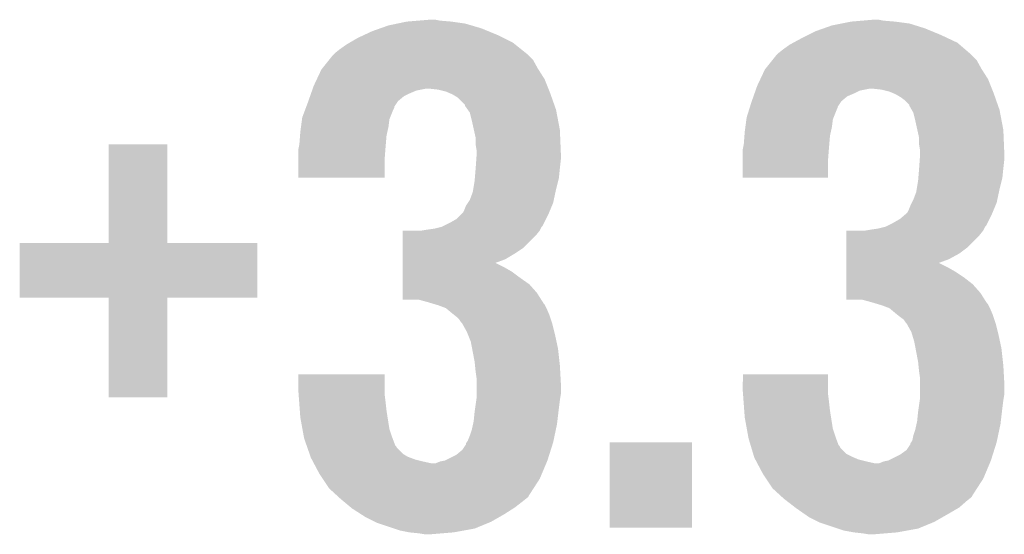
# Model space of a CAD drawing. Extents: x -9 to 122, y -9 to 65.
# Tile 41 of 256: x 32.79 to 35.4, y 13 to 14.37. Entities that reach past the tile are written whole.
import ezdxf

# ---------------------------------------------------------------- set-up
doc = ezdxf.new("R2010")
doc.units = 0
doc.layers.add('CLICKER_4_FOR_R7FA4M2A_V100_GTO', color=12, linetype='CONTINUOUS')

msp = doc.modelspace()

# ---------------------------------------------------------------- linework, layer by layer
at = {"layer": 'CLICKER_4_FOR_R7FA4M2A_V100_GTO'}
for points in [[(33.79343, 14.35862), (33.81756, 14.3637), (33.972502, 14.35862), (33.93694, 14.3637)], [(33.81756, 14.3637), (33.848038, 14.36624), (33.93694, 14.3637), (33.90646, 14.36624)], [(33.848038, 14.36624), (33.878518, 14.36878), (33.90646, 14.36624), (33.893762, 14.36878)], [(34.97072, 14.35862), (34.99612, 14.3637), (35.151062, 14.35862), (35.11296, 14.3637)], [(34.99612, 14.3637), (35.025328, 14.36624), (35.11296, 14.3637), (35.08248, 14.36624)], [(35.025328, 14.36624), (35.054538, 14.36878), (35.08248, 14.36624), (35.069782, 14.36878)], [(33.704348, 14.32814), (33.72612, 14.3383), (34.05886, 14.32814), (34.034188, 14.3383)], [(33.72612, 14.3383), (33.74771, 14.34592), (34.034188, 14.3383), (34.015682, 14.34592)], [(33.74771, 14.34592), (33.769302, 14.35354), (34.015682, 14.34592), (33.989774, 14.35354)], [(33.769302, 14.35354), (33.79343, 14.35862), (33.989774, 14.35354), (33.972502, 14.35862)], [(34.88182, 14.32814), (34.902142, 14.3383), (35.23488, 14.32814), (35.21021, 14.3383)], [(34.902142, 14.3383), (34.923736, 14.345922), (35.21021, 14.3383), (35.1917, 14.345922)], [(34.923736, 14.345922), (34.945322, 14.35354), (35.1917, 14.345922), (35.16732, 14.35354)], [(34.945322, 14.35354), (34.97072, 14.35862), (35.16732, 14.35354), (35.151062, 14.35862)], [(33.666246, 14.30782), (33.68802, 14.32052), (34.0995, 14.30782), (34.0741, 14.32052)], [(33.68802, 14.32052), (33.704348, 14.32814), (34.0741, 14.32052), (34.05886, 14.32814)], [(34.842994, 14.30782), (34.86658, 14.32052), (35.278062, 14.30782), (35.251074, 14.32052)], [(34.86658, 14.32052), (34.88182, 14.32814), (35.251074, 14.32052), (35.23488, 14.32814)], [(33.627062, 14.279882), (33.63976, 14.29004), (34.134424, 14.279882), (34.121726, 14.29004)], [(33.63976, 14.29004), (33.657538, 14.30274), (34.121726, 14.29004), (34.10585, 14.30274)], [(33.657538, 14.30274), (33.666246, 14.30782), (34.10585, 14.30274), (34.0995, 14.30782)], [(34.803082, 14.279882), (34.81578, 14.29004), (35.310658, 14.279882), (35.298806, 14.29004)], [(34.81578, 14.29004), (34.83356, 14.30274), (35.298806, 14.29004), (35.28399, 14.30274)], [(34.83356, 14.30274), (34.842994, 14.30782), (35.28399, 14.30274), (35.278062, 14.30782)], [(33.593532, 14.23924), (33.611818, 14.262098), (34.16554, 14.23924), (34.152842, 14.262098)], [(33.611818, 14.262098), (33.62198, 14.2748), (34.152842, 14.262098), (34.14014, 14.2748)], [(33.62198, 14.2748), (33.62452, 14.27734), (34.14014, 14.2748), (34.1376, 14.27734)], [(33.62452, 14.27734), (33.627062, 14.279882), (34.1376, 14.27734), (34.134424, 14.279882)], [(34.769552, 14.23924), (34.787838, 14.262098), (35.34156, 14.23924), (35.328862, 14.262098)], [(34.787838, 14.262098), (34.798, 14.2748), (35.328862, 14.262098), (35.316162, 14.2748)], [(34.798, 14.2748), (34.800542, 14.277342), (35.316162, 14.2748), (35.31362, 14.277342)], [(34.800542, 14.277342), (34.803082, 14.279882), (35.31362, 14.277342), (35.310658, 14.279882)], [(33.579546, 14.2113), (33.591502, 14.2367), (34.18332, 14.2113), (34.167158, 14.2367)], [(33.591502, 14.2367), (33.593532, 14.23924), (34.167158, 14.2367), (34.16554, 14.23924)], [(34.755566, 14.2113), (34.767522, 14.2367), (35.35934, 14.2113), (35.343178, 14.2367)], [(34.767522, 14.2367), (34.769552, 14.23924), (35.343178, 14.2367), (35.34156, 14.23924)], [(33.57118, 14.19352), (33.579546, 14.2113), (34.190432, 14.19352), (34.18332, 14.2113)], [(34.7472, 14.19352), (34.755566, 14.2113), (35.366452, 14.19352), (35.35934, 14.2113)], [(33.564008, 14.1732), (33.566696, 14.180818), (33.82518, 14.1732), (33.842958, 14.180818)], [(33.566696, 14.180818), (33.56849, 14.1859), (33.842958, 14.180818), (33.868358, 14.1859)], [(33.56849, 14.1859), (33.57118, 14.19352), (34.19348, 14.1859), (34.190432, 14.19352)], [(33.901378, 14.18336), (33.878518, 14.1859), (34.194496, 14.18336), (34.19348, 14.1859)], [(33.921698, 14.17828), (33.901378, 14.18336), (34.196528, 14.17828), (34.194496, 14.18336)], [(34.740028, 14.1732), (34.742716, 14.180818), (35.00374, 14.1732), (35.018978, 14.180818)], [(34.742716, 14.180818), (34.74451, 14.1859), (35.018978, 14.180818), (35.044378, 14.1859)], [(34.74451, 14.1859), (34.7472, 14.19352), (35.3695, 14.1859), (35.366452, 14.19352)], [(35.077398, 14.18336), (35.054538, 14.1859), (35.370516, 14.18336), (35.3695, 14.1859)], [(35.097718, 14.17828), (35.077398, 14.18336), (35.372548, 14.17828), (35.370516, 14.18336)], [(33.55594, 14.15034), (33.556834, 14.152878), (33.793008, 14.15034), (33.7947, 14.152878)], [(33.556834, 14.152878), (33.561318, 14.16558), (33.7947, 14.152878), (33.809942, 14.16558)], [(33.561318, 14.16558), (33.564008, 14.1732), (33.809942, 14.16558), (33.82518, 14.1732)], [(33.933552, 14.1732), (33.921698, 14.17828), (34.19856, 14.1732), (34.196528, 14.17828)], [(33.939478, 14.17066), (33.933552, 14.1732), (34.199458, 14.17066), (34.19856, 14.1732)], [(33.952178, 14.163042), (33.939478, 14.17066), (34.202146, 14.163042), (34.199458, 14.17066)], [(33.972494, 14.142726), (33.952178, 14.163042), (34.209316, 14.142726), (34.202146, 14.163042)], [(34.73196, 14.15034), (34.732854, 14.152878), (34.969028, 14.15034), (34.97072, 14.152878)], [(34.732854, 14.152878), (34.737338, 14.165578), (34.97072, 14.152878), (34.98596, 14.165578)], [(34.737338, 14.165578), (34.740028, 14.1732), (34.98596, 14.165578), (35.00374, 14.1732)], [(35.109572, 14.1732), (35.097718, 14.17828), (35.37458, 14.1732), (35.372548, 14.17828)], [(35.115498, 14.17066), (35.109572, 14.1732), (35.375478, 14.17066), (35.37458, 14.1732)], [(35.128198, 14.163042), (35.115498, 14.17066), (35.378166, 14.163042), (35.375478, 14.17066)], [(35.138358, 14.15542), (35.128198, 14.163042), (35.380856, 14.15542), (35.378166, 14.163042)], [(35.151054, 14.142726), (35.138358, 14.15542), (35.385336, 14.142726), (35.380856, 14.15542)], [(33.540702, 14.109704), (33.54832, 14.13002), (33.773874, 14.109704), (33.782, 14.13002)], [(33.54832, 14.13002), (33.550222, 14.135096), (33.782, 14.13002), (33.784538, 14.135096)], [(33.550222, 14.135096), (33.551176, 14.137636), (33.784538, 14.135096), (33.78454, 14.137636)], [(33.551176, 14.137636), (33.55594, 14.15034), (33.78454, 14.137636), (33.793008, 14.15034)], [(33.9725, 14.140184), (33.972494, 14.142726), (34.210214, 14.140184), (34.209316, 14.142726)], [(33.979762, 14.130018), (33.9725, 14.140184), (34.2138, 14.130018), (34.210214, 14.140184)], [(33.985198, 14.122404), (33.979762, 14.130018), (34.215252, 14.122404), (34.2138, 14.130018)], [(34.71926, 14.109702), (34.725608, 14.13002), (34.949894, 14.109702), (34.95802, 14.13002)], [(34.725608, 14.13002), (34.727196, 14.135096), (34.95802, 14.13002), (34.960558, 14.135096)], [(34.727196, 14.135096), (34.727988, 14.137636), (34.960558, 14.135096), (34.96056, 14.137636)], [(34.727988, 14.137636), (34.73196, 14.15034), (34.96056, 14.137636), (34.969028, 14.15034)], [(35.15106, 14.140186), (35.151054, 14.142726), (35.386232, 14.140186), (35.385336, 14.142726)], [(35.15687, 14.130018), (35.15106, 14.140186), (35.38982, 14.130018), (35.386232, 14.140186)], [(35.16122, 14.122402), (35.15687, 14.130018), (35.391272, 14.122402), (35.38982, 14.130018)], [(33.537314, 14.084302), (33.540022, 14.104616), (33.7693, 14.084302), (33.77184, 14.104616)], [(33.540022, 14.104616), (33.540702, 14.109704), (33.77184, 14.104616), (33.773874, 14.109704)], [(33.99028, 14.10208), (33.985198, 14.122404), (34.219122, 14.10208), (34.215252, 14.122404)], [(33.995926, 14.076678), (33.99028, 14.10208), (34.22396, 14.076678), (34.219122, 14.10208)], [(34.715872, 14.084302), (34.71858, 14.104616), (34.94532, 14.084302), (34.94786, 14.104616)], [(34.71858, 14.104616), (34.71926, 14.109702), (34.94786, 14.104616), (34.949894, 14.109702)], [(35.1663, 14.10208), (35.16122, 14.122402), (35.395142, 14.10208), (35.391272, 14.122402)], [(35.171946, 14.076678), (35.1663, 14.10208), (35.39998, 14.076678), (35.395142, 14.10208)], [(33.53562, 14.0716), (33.537314, 14.084302), (33.766476, 14.0716), (33.7693, 14.084302)], [(34.00044, 14.056362), (33.995926, 14.076678), (34.224808, 14.056362), (34.22396, 14.076678)], [(34.71418, 14.0716), (34.715872, 14.084302), (34.942496, 14.0716), (34.94532, 14.084302)], [(35.17646, 14.056362), (35.171946, 14.076678), (35.400828, 14.056362), (35.39998, 14.076678)], [(33.53308, 14.03858), (33.534838, 14.061438), (33.762314, 14.03858), (33.76422, 14.061438)], [(33.534838, 14.061438), (33.53562, 14.0716), (33.76422, 14.061438), (33.766476, 14.0716)], [(34.00044, 14.038582), (34.00044, 14.056362), (34.225548, 14.038582), (34.224808, 14.056362)], [(34.71164, 14.03858), (34.713398, 14.061438), (34.938334, 14.03858), (34.94024, 14.061438)], [(34.713398, 14.061438), (34.71418, 14.0716), (34.94024, 14.061438), (34.942496, 14.0716)], [(35.17646, 14.038582), (35.17646, 14.056362), (35.401568, 14.038582), (35.400828, 14.056362)], [(33.02762, 13.776982), (33.02764, 14.038558), (33.182582, 13.776982), (33.18256, 14.038558)], [(33.02764, 14.038558), (33.027642, 14.03858), (33.18256, 14.038558), (33.027642, 14.03858)], [(33.53054, 14.025882), (33.531554, 14.03096), (33.761288, 14.025882), (33.76168, 14.03096)], [(33.53054, 13.997942), (33.53054, 14.025882), (33.75914, 13.997942), (33.761288, 14.025882)], [(33.531554, 14.03096), (33.53308, 14.03858), (33.76168, 14.03096), (33.762314, 14.03858)], [(34.00298, 14.023342), (34.00044, 14.038582), (34.226184, 14.023342), (34.225548, 14.038582)], [(34.00298, 14.01572), (34.00298, 14.023342), (34.2265, 14.01572), (34.226184, 14.023342)], [(34.7091, 14.025882), (34.710114, 14.03096), (34.937308, 14.025882), (34.9377, 14.03096)], [(34.7091, 13.997942), (34.7091, 14.025882), (34.93516, 13.997942), (34.937308, 14.025882)], [(34.710114, 14.03096), (34.71164, 14.03858), (34.9377, 14.03096), (34.938334, 14.03858)], [(35.179, 14.023342), (35.17646, 14.038582), (35.402204, 14.023342), (35.401568, 14.038582)], [(35.179, 14.01572), (35.179, 14.023342), (35.40252, 14.01572), (35.402204, 14.023342)], [(33.53054, 13.949702), (33.53054, 13.997942), (33.759118, 13.949702), (33.75914, 13.997942)], [(34.00062, 13.97508), (34.002254, 13.99794), (34.22396, 13.97508), (34.2265, 13.99794)], [(34.002254, 13.99794), (34.00298, 14.008098), (34.2265, 13.99794), (34.2265, 14.008098)], [(34.00298, 14.008098), (34.00298, 14.01572), (34.2265, 14.008098), (34.2265, 14.01572)], [(34.7091, 13.949702), (34.7091, 13.997942), (34.935138, 13.949702), (34.93516, 13.997942)], [(35.17664, 13.97508), (35.178274, 13.99794), (35.39998, 13.97508), (35.40252, 13.99794)], [(35.178274, 13.99794), (35.179, 14.008098), (35.40252, 13.99794), (35.40252, 14.008098)], [(35.179, 14.008098), (35.179, 14.01572), (35.40252, 14.008098), (35.40252, 14.01572)], [(33.998534, 13.94968), (34.00044, 13.97254), (34.22142, 13.94968), (34.223706, 13.97254)], [(34.00044, 13.97254), (34.00062, 13.97508), (34.223706, 13.97254), (34.22396, 13.97508)], [(35.174554, 13.94968), (35.17646, 13.97254), (35.39744, 13.94968), (35.399726, 13.97254)], [(35.17646, 13.97254), (35.17664, 13.97508), (35.399726, 13.97254), (35.39998, 13.97508)], [(33.759118, 13.94968), (33.53054, 13.949702), (33.759118, 13.94968), (33.759118, 13.949702)], [(33.9979, 13.942058), (33.998534, 13.94968), (34.219514, 13.942058), (34.22142, 13.94968)], [(34.935138, 13.94968), (34.7091, 13.949702), (34.935138, 13.94968), (34.935138, 13.949702)], [(35.17392, 13.942058), (35.174554, 13.94968), (35.395534, 13.942058), (35.39744, 13.94968)], [(33.99282, 13.911582), (33.994088, 13.9192), (34.212166, 13.911582), (34.2138, 13.9192)], [(33.994088, 13.9192), (33.9979, 13.942058), (34.2138, 13.9192), (34.219514, 13.942058)], [(35.16884, 13.911582), (35.170108, 13.9192), (35.388186, 13.911582), (35.38982, 13.9192)], [(35.170108, 13.9192), (35.17392, 13.942058), (35.38982, 13.9192), (35.395534, 13.942058)], [(33.980118, 13.883638), (33.9852, 13.89126), (34.206178, 13.883638), (34.20781, 13.89126)], [(33.9852, 13.89126), (33.99282, 13.911582), (34.20781, 13.89126), (34.212166, 13.911582)], [(35.157408, 13.883638), (35.16122, 13.89126), (35.382198, 13.883638), (35.38383, 13.89126)], [(35.16122, 13.89126), (35.16884, 13.911582), (35.38383, 13.89126), (35.388186, 13.911582)], [(33.96996, 13.86332), (33.975042, 13.876022), (34.197712, 13.86332), (34.203004, 13.876022)], [(33.975042, 13.876022), (33.980118, 13.883638), (34.203004, 13.876022), (34.206178, 13.883638)], [(35.14852, 13.86332), (35.1536, 13.87602), (35.373732, 13.86332), (35.379024, 13.87602)], [(35.1536, 13.87602), (35.157408, 13.883638), (35.379024, 13.87602), (35.382198, 13.883638)], [(33.931858, 13.8303), (33.94964, 13.840462), (34.182048, 13.8303), (34.18713, 13.840462)], [(33.94964, 13.840462), (33.962338, 13.85316), (34.18713, 13.840462), (34.19348, 13.85316)], [(33.962338, 13.85316), (33.967422, 13.858244), (34.19348, 13.85316), (34.195598, 13.858244)], [(33.967422, 13.858244), (33.96996, 13.86332), (34.195598, 13.858244), (34.197712, 13.86332)], [(35.107878, 13.8303), (35.12566, 13.84046), (35.358068, 13.8303), (35.363148, 13.84046)], [(35.12566, 13.84046), (35.140478, 13.85316), (35.363148, 13.84046), (35.3695, 13.85316)], [(35.140478, 13.85316), (35.14344, 13.855698), (35.3695, 13.85316), (35.370556, 13.855698)], [(35.14344, 13.855698), (35.145982, 13.858244), (35.370556, 13.855698), (35.371618, 13.858244)], [(35.145982, 13.858244), (35.14852, 13.86332), (35.371618, 13.858244), (35.373732, 13.86332)], [(33.87344, 13.81252), (33.89122, 13.81506), (34.17189, 13.81252), (34.17316, 13.81506)], [(33.89122, 13.81506), (33.911524, 13.820136), (34.17316, 13.81506), (34.175698, 13.820136)], [(33.911524, 13.820136), (33.911542, 13.82014), (34.175698, 13.820136), (34.1757, 13.82014)], [(33.911542, 13.82014), (33.91662, 13.82268), (34.1757, 13.82014), (34.178238, 13.82268)], [(33.91662, 13.82268), (33.931858, 13.8303), (34.178238, 13.82268), (34.182048, 13.8303)], [(35.04946, 13.81252), (35.06724, 13.81506), (35.34791, 13.81252), (35.34918, 13.81506)], [(35.06724, 13.81506), (35.087544, 13.820136), (35.34918, 13.81506), (35.351718, 13.820136)], [(35.087544, 13.820136), (35.087562, 13.82014), (35.351718, 13.820136), (35.35172, 13.82014)], [(35.087562, 13.82014), (35.09264, 13.82268), (35.35172, 13.82014), (35.354258, 13.82268)], [(35.09264, 13.82268), (35.107878, 13.8303), (35.354258, 13.82268), (35.358068, 13.8303)], [(33.807416, 13.76426), (33.80742, 13.79728), (34.12744, 13.76426), (34.16046, 13.79728)], [(33.80742, 13.79728), (33.807422, 13.80998), (34.16046, 13.79728), (34.17062, 13.80998)], [(33.858202, 13.80998), (33.87344, 13.81252), (34.17062, 13.80998), (34.17189, 13.81252)], [(34.983436, 13.76426), (34.98344, 13.79728), (35.303458, 13.76426), (35.33648, 13.79728)], [(34.98344, 13.79728), (34.983442, 13.80998), (35.33648, 13.79728), (35.34664, 13.80998)], [(35.034222, 13.80998), (35.04946, 13.81252), (35.34664, 13.80998), (35.34791, 13.81252)], [(32.7914, 13.632202), (32.79142, 13.776938), (33.421298, 13.632202), (33.42132, 13.776938)], [(32.79142, 13.776938), (32.791422, 13.77696), (33.42132, 13.776938), (33.182582, 13.77696)], [(32.791422, 13.77696), (33.02762, 13.776982), (33.182582, 13.77696), (33.182582, 13.776982)], [(33.807414, 13.74902), (33.807416, 13.76426), (34.104582, 13.74902), (34.12744, 13.76426)], [(34.983434, 13.749018), (34.983436, 13.76426), (35.28314, 13.749018), (35.303458, 13.76426)], [(33.807412, 13.73378), (33.807414, 13.74902), (34.07918, 13.73378), (34.104582, 13.74902)], [(34.983432, 13.73378), (34.983434, 13.749018), (35.255198, 13.73378), (35.28314, 13.749018)], [(33.807408, 13.70076), (33.80741, 13.71092), (34.09696, 13.70076), (34.079178, 13.71092)], [(33.80741, 13.72362), (33.807412, 13.73378), (34.051366, 13.72362), (34.07918, 13.73378)], [(33.80741, 13.723618), (33.80741, 13.72362), (34.053784, 13.723618), (34.051366, 13.72362)], [(33.80741, 13.71092), (33.80741, 13.723618), (34.079178, 13.71092), (34.053784, 13.723618)], [(34.983428, 13.70076), (34.98343, 13.71092), (35.27298, 13.70076), (35.255198, 13.71092)], [(34.98343, 13.72362), (34.983432, 13.73378), (35.227386, 13.72362), (35.255198, 13.73378)], [(34.98343, 13.723618), (34.98343, 13.72362), (35.229804, 13.723618), (35.227386, 13.72362)], [(34.98343, 13.71092), (34.98343, 13.723618), (35.255198, 13.71092), (35.229804, 13.723618)], [(33.807404, 13.667738), (33.807406, 13.68552), (34.14268, 13.667738), (34.11728, 13.68552)], [(33.807406, 13.68552), (33.807408, 13.70076), (34.11728, 13.68552), (34.09696, 13.70076)], [(34.983424, 13.66774), (34.983426, 13.68552), (35.3187, 13.66774), (35.29584, 13.68552)], [(34.983426, 13.68552), (34.983428, 13.70076), (35.29584, 13.68552), (35.27298, 13.70076)], [(33.807402, 13.644878), (33.807404, 13.667738), (34.163, 13.644878), (34.14268, 13.667738)], [(34.983422, 13.644878), (34.983424, 13.66774), (35.33902, 13.644878), (35.3187, 13.66774)], [(33.027598, 13.63218), (32.7914, 13.632202), (33.421298, 13.63218), (33.421298, 13.632202)], [(33.0276, 13.632158), (33.027598, 13.63218), (33.18256, 13.632158), (33.421298, 13.63218)], [(33.02762, 13.368042), (33.0276, 13.632158), (33.182538, 13.368042), (33.18256, 13.632158)], [(33.8074, 13.627122), (33.807402, 13.644878), (34.174302, 13.627122), (34.163, 13.644878)], [(34.98342, 13.627122), (34.983422, 13.644878), (35.350322, 13.627122), (35.33902, 13.644878)], [(33.848038, 13.6271), (33.8074, 13.627122), (34.174316, 13.6271), (34.174302, 13.627122)], [(33.87598, 13.61948), (33.848038, 13.6271), (34.179166, 13.61948), (34.174316, 13.6271)], [(33.884456, 13.616938), (33.87598, 13.61948), (34.180782, 13.616938), (34.179166, 13.61948)], [(33.89293, 13.614396), (33.884456, 13.616938), (34.183322, 13.614396), (34.180782, 13.616938)], [(33.901382, 13.61186), (33.89293, 13.614396), (34.18459, 13.61186), (34.183322, 13.614396)], [(33.921698, 13.60424), (33.901382, 13.61186), (34.1884, 13.60424), (34.18459, 13.61186)], [(33.93694, 13.59154), (33.921698, 13.60424), (34.193844, 13.59154), (34.1884, 13.60424)], [(35.024058, 13.6271), (34.98342, 13.627122), (35.350336, 13.6271), (35.350322, 13.627122)], [(35.052, 13.61948), (35.024058, 13.6271), (35.355186, 13.61948), (35.350336, 13.6271)], [(35.060476, 13.616938), (35.052, 13.61948), (35.356802, 13.616938), (35.355186, 13.61948)], [(35.06895, 13.614396), (35.060476, 13.616938), (35.359342, 13.614396), (35.356802, 13.616938)], [(35.077402, 13.61186), (35.06895, 13.614396), (35.36061, 13.61186), (35.359342, 13.614396)], [(35.097718, 13.60424), (35.077402, 13.61186), (35.36442, 13.60424), (35.36061, 13.61186)], [(35.11296, 13.59154), (35.097718, 13.60424), (35.369864, 13.59154), (35.36442, 13.60424)], [(33.943292, 13.58646), (33.93694, 13.59154), (34.19602, 13.58646), (34.193844, 13.59154)], [(33.949638, 13.581382), (33.943292, 13.58646), (34.197714, 13.581382), (34.19602, 13.58646)], [(33.957258, 13.573762), (33.949638, 13.581382), (34.200252, 13.573762), (34.197714, 13.581382)], [(35.11931, 13.58646), (35.11296, 13.59154), (35.37204, 13.58646), (35.369864, 13.59154)], [(35.12566, 13.58138), (35.11931, 13.58646), (35.373734, 13.58138), (35.37204, 13.58646)], [(35.135818, 13.573762), (35.12566, 13.58138), (35.376272, 13.573762), (35.373734, 13.58138)], [(33.96234, 13.56614), (33.957258, 13.573762), (34.202792, 13.56614), (34.200252, 13.573762)], [(33.964878, 13.5636), (33.96234, 13.56614), (34.203638, 13.5636), (34.202792, 13.56614)], [(33.97758, 13.540742), (33.964878, 13.5636), (34.209354, 13.540742), (34.203638, 13.5636)], [(35.1409, 13.56614), (35.135818, 13.573762), (35.378812, 13.56614), (35.376272, 13.573762)], [(35.143438, 13.5636), (35.1409, 13.56614), (35.379658, 13.5636), (35.378812, 13.56614)], [(35.15614, 13.540742), (35.143438, 13.5636), (35.385374, 13.540742), (35.379658, 13.5636)], [(33.98063, 13.53312), (33.97758, 13.540742), (34.21126, 13.53312), (34.209354, 13.540742)], [(33.987738, 13.515342), (33.98063, 13.53312), (34.21507, 13.515342), (34.21126, 13.53312)], [(35.158428, 13.53312), (35.15614, 13.540742), (35.38728, 13.53312), (35.385374, 13.540742)], [(35.16376, 13.515342), (35.158428, 13.53312), (35.39109, 13.515342), (35.38728, 13.53312)], [(33.991126, 13.497558), (33.987738, 13.515342), (34.21888, 13.497558), (34.21507, 13.515342)], [(35.167148, 13.497558), (35.16376, 13.515342), (35.3949, 13.497558), (35.39109, 13.515342)], [(33.9979, 13.462), (33.991126, 13.497558), (34.222832, 13.462), (34.21888, 13.497558)], [(35.17392, 13.462), (35.167148, 13.497558), (35.398852, 13.462), (35.3949, 13.497558)], [(33.998916, 13.45184), (33.9979, 13.462), (34.22396, 13.45184), (34.222832, 13.462)], [(34.00044, 13.4366), (33.998916, 13.45184), (34.224808, 13.4366), (34.22396, 13.45184)], [(35.174936, 13.45184), (35.17392, 13.462), (35.39998, 13.45184), (35.398852, 13.462)], [(35.17646, 13.4366), (35.174936, 13.45184), (35.400828, 13.4366), (35.39998, 13.45184)], [(33.53054, 13.383258), (33.53056, 13.428958), (33.75914, 13.383258), (33.75914, 13.428958)], [(33.53056, 13.428958), (33.530562, 13.42898), (33.75914, 13.428958), (33.530562, 13.42898)], [(34.00298, 13.41882), (34.00044, 13.4366), (34.225796, 13.41882), (34.224808, 13.4366)], [(34.7091, 13.383258), (34.70912, 13.428958), (34.93516, 13.383258), (34.93516, 13.428958)], [(34.70912, 13.428958), (34.709122, 13.42898), (34.93516, 13.428958), (34.709122, 13.42898)], [(35.179, 13.41882), (35.17646, 13.4366), (35.401816, 13.41882), (35.400828, 13.4366)], [(34.00298, 13.406122), (34.00298, 13.41882), (34.2265, 13.406122), (34.225796, 13.41882)], [(34.00298, 13.375638), (34.00298, 13.406122), (34.2265, 13.375638), (34.2265, 13.406122)], [(35.179, 13.406122), (35.179, 13.41882), (35.40252, 13.406122), (35.401816, 13.41882)], [(35.179, 13.375638), (35.179, 13.406122), (35.40252, 13.375638), (35.40252, 13.406122)], [(33.531106, 13.37564), (33.53054, 13.383258), (33.75914, 13.37564), (33.75914, 13.383258)], [(33.53261, 13.35532), (33.531106, 13.37564), (33.76168, 13.35532), (33.75914, 13.37564)], [(34.00298, 13.365482), (34.00298, 13.375638), (34.224806, 13.365482), (34.2265, 13.375638)], [(34.709666, 13.37564), (34.7091, 13.383258), (34.93516, 13.37564), (34.93516, 13.383258)], [(34.71117, 13.35532), (34.709666, 13.37564), (34.9377, 13.35532), (34.93516, 13.37564)], [(35.179, 13.365482), (35.179, 13.375638), (35.400826, 13.365482), (35.40252, 13.375638)], [(33.182538, 13.36802), (33.02762, 13.368042), (33.182538, 13.36802), (33.182538, 13.368042)], [(33.534304, 13.33246), (33.53261, 13.35532), (33.76422, 13.33246), (33.76168, 13.35532)], [(33.99935, 13.34008), (34.002254, 13.3604), (34.22142, 13.34008), (34.22396, 13.3604)], [(34.002254, 13.3604), (34.00298, 13.365482), (34.22396, 13.3604), (34.224806, 13.365482)], [(34.712864, 13.33246), (34.71117, 13.35532), (34.94024, 13.33246), (34.9377, 13.35532)], [(35.17537, 13.34008), (35.178274, 13.3604), (35.39744, 13.34008), (35.39998, 13.3604)], [(35.178274, 13.3604), (35.179, 13.365482), (35.39998, 13.3604), (35.400826, 13.365482)], [(33.53562, 13.31468), (33.534304, 13.33246), (33.767028, 13.31468), (33.76422, 13.33246)], [(33.99536, 13.304522), (33.9979, 13.32992), (34.217236, 13.304522), (34.220224, 13.32992)], [(33.9979, 13.32992), (33.99935, 13.34008), (34.220224, 13.32992), (34.22142, 13.34008)], [(34.71418, 13.31468), (34.712864, 13.33246), (34.943048, 13.31468), (34.94024, 13.33246)], [(35.17138, 13.304522), (35.17392, 13.32992), (35.393256, 13.304522), (35.396244, 13.32992)], [(35.17392, 13.32992), (35.17537, 13.34008), (35.396244, 13.32992), (35.39744, 13.34008)], [(33.541164, 13.284198), (33.53562, 13.31468), (33.771842, 13.284198), (33.767028, 13.31468)], [(33.99028, 13.281662), (33.993666, 13.296902), (34.21313, 13.281662), (34.21634, 13.296902)], [(33.993666, 13.296902), (33.99536, 13.304522), (34.21634, 13.296902), (34.217236, 13.304522)], [(34.719724, 13.284198), (34.71418, 13.31468), (34.947862, 13.284198), (34.943048, 13.31468)], [(35.1663, 13.281662), (35.169686, 13.296902), (35.38915, 13.281662), (35.39236, 13.296902)], [(35.169686, 13.296902), (35.17138, 13.304522), (35.39236, 13.296902), (35.393256, 13.304522)], [(33.54532, 13.26134), (33.541164, 13.284198), (33.77946, 13.26134), (33.771842, 13.284198)], [(33.98012, 13.25372), (33.9852, 13.266418), (34.207248, 13.25372), (34.209922, 13.266418)], [(33.9852, 13.266418), (33.99028, 13.281662), (34.209922, 13.266418), (34.21313, 13.281662)], [(34.72388, 13.26134), (34.719724, 13.284198), (34.95548, 13.26134), (34.947862, 13.284198)], [(35.158682, 13.253722), (35.161222, 13.26642), (35.383268, 13.253722), (35.385942, 13.26642)], [(35.161222, 13.26642), (35.1663, 13.281662), (35.385942, 13.26642), (35.38915, 13.281662)], [(33.54578, 13.258802), (33.54532, 13.26134), (33.780414, 13.258802), (33.77946, 13.26134)], [(33.552004, 13.24102), (33.54578, 13.258802), (33.787084, 13.24102), (33.780414, 13.258802)], [(33.552896, 13.238476), (33.552004, 13.24102), (33.789622, 13.238476), (33.787084, 13.24102)], [(33.554672, 13.2334), (33.552896, 13.238476), (33.792162, 13.2334), (33.789622, 13.238476)], [(33.96488, 13.228322), (33.97504, 13.243564), (34.199764, 13.228322), (34.204576, 13.243564)], [(33.97504, 13.243564), (33.975044, 13.246106), (34.204576, 13.243564), (34.205378, 13.246106)], [(33.975044, 13.246106), (33.976734, 13.248642), (34.205378, 13.246106), (34.20618, 13.248642)], [(33.976734, 13.248642), (33.98012, 13.25372), (34.20618, 13.248642), (34.207248, 13.25372)], [(34.35604, 13.022602), (34.35606, 13.248618), (34.574458, 13.022602), (34.57448, 13.248618)], [(34.35606, 13.248618), (34.356062, 13.24864), (34.57448, 13.248618), (34.356062, 13.24864)], [(34.72434, 13.2588), (34.72388, 13.26134), (34.956434, 13.2588), (34.95548, 13.26134)], [(34.729674, 13.24102), (34.72434, 13.2588), (34.963104, 13.24102), (34.956434, 13.2588)], [(34.730438, 13.238476), (34.729674, 13.24102), (34.965642, 13.238476), (34.963104, 13.24102)], [(34.73196, 13.2334), (34.730438, 13.238476), (34.968182, 13.2334), (34.965642, 13.238476)], [(35.143442, 13.228322), (35.1536, 13.243564), (35.375784, 13.228322), (35.380596, 13.243564)], [(35.1536, 13.243564), (35.153604, 13.246106), (35.380596, 13.243564), (35.381398, 13.246106)], [(35.153604, 13.246106), (35.155294, 13.248642), (35.381398, 13.246106), (35.3822, 13.248642)], [(35.155294, 13.248642), (35.158682, 13.253722), (35.3822, 13.248642), (35.383268, 13.253722)], [(33.560006, 13.218158), (33.554672, 13.2334), (33.807402, 13.218158), (33.792162, 13.2334)], [(33.562672, 13.21054), (33.560006, 13.218158), (33.820098, 13.21054), (33.807402, 13.218158)], [(33.919162, 13.200382), (33.949638, 13.21562), (34.190942, 13.200382), (34.195752, 13.21562)], [(33.949638, 13.21562), (33.96488, 13.228322), (34.195752, 13.21562), (34.199764, 13.228322)], [(34.736532, 13.218158), (34.73196, 13.2334), (34.983424, 13.218158), (34.968182, 13.2334)], [(34.738818, 13.21054), (34.736532, 13.218158), (34.99866, 13.21054), (34.983424, 13.218158)], [(35.095182, 13.200382), (35.12566, 13.215622), (35.366962, 13.200382), (35.371774, 13.215622)], [(35.12566, 13.215622), (35.143442, 13.228322), (35.371774, 13.215622), (35.375784, 13.228322)], [(33.56356, 13.208002), (33.562672, 13.21054), (33.826868, 13.208002), (33.820098, 13.21054)], [(33.566252, 13.20292), (33.56356, 13.208002), (33.840422, 13.20292), (33.826868, 13.208002)], [(33.56894, 13.19784), (33.566252, 13.20292), (33.86074, 13.19784), (33.840422, 13.20292)], [(33.57163, 13.19276), (33.56894, 13.19784), (33.883602, 13.19276), (33.86074, 13.19784)], [(33.58642, 13.16482), (33.57163, 13.19276), (34.175966, 13.16482), (34.187732, 13.19276)], [(33.883602, 13.19276), (33.893764, 13.192762), (34.187732, 13.19276), (34.187732, 13.192762)], [(33.893764, 13.192762), (33.906462, 13.19784), (34.187732, 13.192762), (34.189872, 13.19784)], [(33.906462, 13.19784), (33.919152, 13.20038), (34.189872, 13.19784), (34.190942, 13.20038)], [(33.919152, 13.20038), (33.919162, 13.200382), (34.190942, 13.20038), (34.190942, 13.200382)], [(34.739578, 13.208002), (34.738818, 13.21054), (35.004584, 13.208002), (34.99866, 13.21054)], [(34.74227, 13.20292), (34.739578, 13.208002), (35.016442, 13.20292), (35.004584, 13.208002)], [(34.74496, 13.19784), (34.74227, 13.20292), (35.03676, 13.19784), (35.016442, 13.20292)], [(34.747648, 13.19276), (34.74496, 13.19784), (35.059622, 13.19276), (35.03676, 13.19784)], [(34.76244, 13.16482), (34.747648, 13.19276), (35.351986, 13.16482), (35.363752, 13.19276)], [(35.059622, 13.19276), (35.069784, 13.192762), (35.363752, 13.19276), (35.363752, 13.192762)], [(35.069784, 13.192762), (35.082482, 13.19784), (35.363752, 13.192762), (35.365892, 13.19784)], [(35.082482, 13.19784), (35.095172, 13.20038), (35.365892, 13.19784), (35.366962, 13.20038)], [(35.095172, 13.20038), (35.095182, 13.200382), (35.366962, 13.20038), (35.366962, 13.200382)], [(33.594888, 13.15212), (33.58642, 13.16482), (34.170618, 13.15212), (34.175966, 13.16482)], [(34.770908, 13.15212), (34.76244, 13.16482), (35.346638, 13.15212), (35.351986, 13.16482)], [(33.61182, 13.126722), (33.594888, 13.15212), (34.154184, 13.126722), (34.170618, 13.15212)], [(34.78784, 13.126722), (34.770908, 13.15212), (35.330204, 13.126722), (35.346638, 13.15212)], [(33.631222, 13.108938), (33.61182, 13.126722), (34.14268, 13.108938), (34.154184, 13.126722)], [(33.636764, 13.103858), (33.631222, 13.108938), (34.140136, 13.103858), (34.14268, 13.108938)], [(34.80724, 13.108938), (34.78784, 13.126722), (35.3187, 13.108938), (35.330204, 13.126722)], [(34.812782, 13.103858), (34.80724, 13.108938), (35.316156, 13.103858), (35.3187, 13.108938)], [(33.642302, 13.09878), (33.636764, 13.103858), (34.133788, 13.09878), (34.140136, 13.103858)], [(33.648398, 13.0937), (33.642302, 13.09878), (34.12744, 13.0937), (34.133788, 13.09878)], [(33.669734, 13.07592), (33.648398, 13.0937), (34.10458, 13.07592), (34.12744, 13.0937)], [(34.81832, 13.09878), (34.812782, 13.103858), (35.309808, 13.09878), (35.316156, 13.103858)], [(34.824924, 13.0937), (34.81832, 13.09878), (35.30346, 13.0937), (35.309808, 13.09878)], [(34.848042, 13.075918), (34.824924, 13.0937), (35.283138, 13.075918), (35.30346, 13.0937)], [(33.67278, 13.07338), (33.669734, 13.07592), (34.100588, 13.07338), (34.10458, 13.07592)], [(33.696486, 13.058142), (33.67278, 13.07338), (34.07664, 13.058142), (34.100588, 13.07338)], [(33.70834, 13.050522), (33.696486, 13.058142), (34.063306, 13.050522), (34.07664, 13.058142)], [(34.85134, 13.07338), (34.848042, 13.075918), (35.278786, 13.07338), (35.283138, 13.075918)], [(34.873356, 13.05814), (34.85134, 13.07338), (35.25266, 13.05814), (35.278786, 13.07338)], [(34.88436, 13.050522), (34.873356, 13.05814), (35.239328, 13.050522), (35.25266, 13.05814)], [(33.733742, 13.03782), (33.70834, 13.050522), (34.04108, 13.03782), (34.063306, 13.050522)], [(33.73882, 13.03528), (33.733742, 13.03782), (34.03491, 13.03528), (34.04108, 13.03782)], [(33.784546, 13.02004), (33.73882, 13.03528), (33.997898, 13.02004), (34.03491, 13.03528)], [(34.909762, 13.03782), (34.88436, 13.050522), (35.2171, 13.03782), (35.239328, 13.050522)], [(34.91484, 13.03528), (34.909762, 13.03782), (35.21093, 13.03528), (35.2171, 13.03782)], [(34.960564, 13.02004), (34.91484, 13.03528), (35.173918, 13.02004), (35.21093, 13.03528)], [(33.79978, 13.014962), (33.784546, 13.02004), (33.96997, 13.014962), (33.997898, 13.02004)], [(33.82518, 13.00988), (33.79978, 13.014962), (33.942022, 13.00988), (33.96997, 13.014962)], [(33.850582, 13.00734), (33.82518, 13.00988), (33.911542, 13.00734), (33.942022, 13.00988)], [(33.865818, 13.0048), (33.850582, 13.00734), (33.881062, 13.0048), (33.911542, 13.00734)], [(34.574458, 13.02258), (34.35604, 13.022602), (34.574458, 13.02258), (34.574458, 13.022602)], [(34.975798, 13.014962), (34.960564, 13.02004), (35.14599, 13.014962), (35.173918, 13.02004)], [(35.00374, 13.00988), (34.975798, 13.014962), (35.118042, 13.00988), (35.14599, 13.014962)], [(35.026602, 13.00734), (35.00374, 13.00988), (35.087562, 13.00734), (35.118042, 13.00988)], [(35.041838, 13.0048), (35.026602, 13.00734), (35.057082, 13.0048), (35.087562, 13.00734)]]:
    msp.add_solid(points, dxfattribs=at)

doc.saveas('drawing.dxf')
